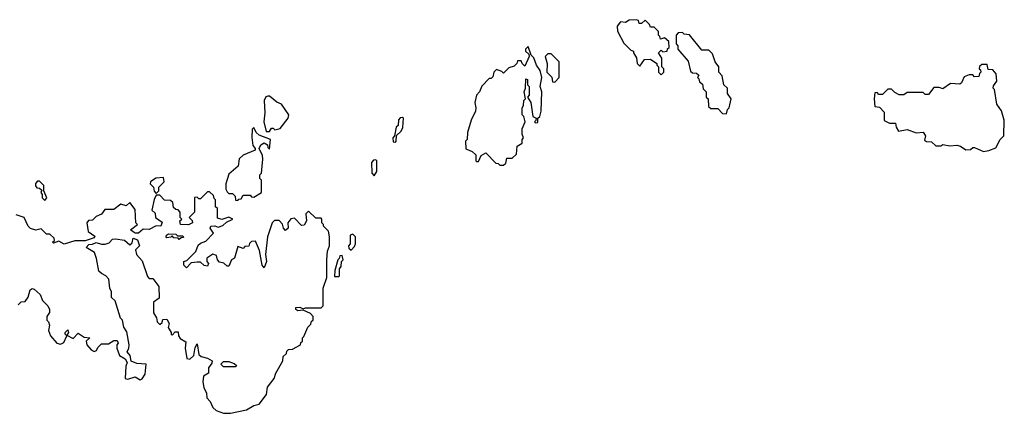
# Model space of a CAD drawing. Extents: x 2323203 to 2567568, y 883585 to 1022917.
# Tile 158 of 256: x 2522514 to 2528072, y 921498 to 923722. Entities that reach past the tile are written whole.
import ezdxf

# ---------------------------------------------------------------- set-up
doc = ezdxf.new("R2010")
doc.units = 0

msp = doc.modelspace()

# ---------------------------------------------------------------- linework, layer by layer
at = {"layer": '0CON10XD'}
for points in [[(2526135, 923410), (2526150, 923425), (2526150, 923445), (2526140, 923455), (2526140, 923505), (2526120, 923535), (2526135, 923550), (2526145, 923540), (2526170, 923545), (2526171.7, 923558.3), (2526180, 923565), (2526178.3, 923598.3), (2526155, 923620), (2526131.7, 923611.7), (2526128.3, 923628.3), (2526120, 923635), (2526120, 923655), (2526095, 923680), (2526075, 923680), (2526070, 923695), (2526045, 923720), (2526025, 923700), (2526011.7, 923701.7), (2526008.3, 923718.3), (2525995, 923722.5), (2525955, 923720), (2525933.6, 923706.4), (2525905, 923710), (2525887.5, 923685), (2525888.3, 923658.3), (2525925, 923590), (2525965, 923550), (2525980, 923545), (2525980, 923535), (2525997, 923507), (2526000, 923475), (2526015, 923460), (2526041.7, 923498.3), (2526075, 923500), (2526110, 923475), (2526110, 923465), (2526120, 923455), (2526120, 923425), (2526135, 923410)], [(2526505, 923190), (2526510, 923215), (2526520, 923225), (2526530, 923275), (2526510, 923305), (2526510, 923335), (2526490, 923355), (2526480, 923405), (2526460, 923425), (2526460, 923455), (2526440, 923485), (2526425, 923530), (2526405, 923550), (2526365, 923550), (2526295, 923637.5), (2526265, 923640), (2526255, 923650), (2526231.7, 923648.3), (2526220, 923635), (2526220, 923585), (2526230, 923575), (2526230, 923555), (2526288.3, 923488.3), (2526301.7, 923431.7), (2526311.7, 923421.7), (2526335, 923420), (2526348.3, 923408.3), (2526340, 923395), (2526348.3, 923388.3), (2526351.7, 923371.7), (2526368.3, 923358.3), (2526371.7, 923331.7), (2526390, 923315), (2526390, 923285), (2526400, 923275), (2526401.7, 923231.7), (2526415, 923220), (2526455, 923220), (2526481.7, 923191.7), (2526505, 923190)], [(2525245, 922900), (2525258.3, 922911.7), (2525265, 922940), (2525295, 922940), (2525318.3, 922961.7), (2525321.7, 923008.3), (2525350, 923025), (2525350, 923045), (2525357.5, 923055), (2525350, 923075), (2525350, 923105), (2525367.5, 923145), (2525360, 923175), (2525350, 923185), (2525350, 923225), (2525358.3, 923238.3), (2525360, 923265), (2525370, 923275), (2525362.5, 923315), (2525370, 923335), (2525371.7, 923388.3), (2525380, 923385), (2525380, 923355), (2525390, 923345), (2525390, 923295), (2525380, 923285), (2525400, 923255), (2525410, 923175), (2525430, 923165), (2525428.3, 923151.7), (2525420, 923145), (2525425, 923140), (2525438.3, 923141.7), (2525440, 923165), (2525450, 923175), (2525457.5, 923205), (2525462.5, 923315), (2525452.5, 923345), (2525462.5, 923395), (2525452.5, 923435), (2525432.5, 923465), (2525417, 923507), (2525401.7, 923521.7), (2525385, 923570), (2525370, 923555), (2525370, 923545), (2525388.3, 923528.3), (2525390, 923515), (2525365, 923460), (2525350, 923475), (2525345, 923490), (2525325, 923490), (2525320, 923475), (2525305, 923460), (2525275, 923450), (2525245, 923420), (2525235, 923430), (2525205, 923440), (2525190, 923425), (2525185, 923400), (2525175, 923390), (2525165, 923390), (2525123, 923347), (2525110, 923315), (2525092.5, 923295), (2525083.3, 923255), (2525090, 923225), (2525087.5, 923205), (2525062.5, 923155), (2525042.5, 923085), (2525040, 923045), (2525030, 923035), (2525031.7, 922991.7), (2525068.3, 922978.3), (2525088.3, 922958.3), (2525090, 922925), (2525095, 922920), (2525105, 922920), (2525120, 922955), (2525145, 922970), (2525201.7, 922911.7), (2525215, 922910), (2525225, 922900), (2525245, 922900)], [(2525535, 923370), (2525560, 923395), (2525560, 923485), (2525515, 923530), (2525495, 923530), (2525480, 923515), (2525492.5, 923475), (2525490, 923425), (2525518.3, 923398.3), (2525521.7, 923371.7), (2525535, 923370)], [(2527955, 922977.5), (2527985, 922982.5), (2528025, 922997.5), (2528050, 923045), (2528070, 923065), (2528072.5, 923155), (2528057, 923207), (2528030, 923245), (2528017.5, 923327.5), (2528010, 923335), (2528011.7, 923348.3), (2528030, 923375), (2528027, 923417), (2528008.3, 923438.3), (2527981.7, 923441.7), (2527975, 923470), (2527945, 923470), (2527931.7, 923458.3), (2527930, 923445), (2527938.3, 923438.3), (2527940, 923425), (2527931.7, 923418.3), (2527928.3, 923401.7), (2527905, 923400), (2527895, 923410), (2527875, 923410), (2527845, 923400), (2527830, 923365), (2527821.7, 923358.3), (2527768.3, 923361.7), (2527725, 923332.5), (2527705, 923340), (2527675, 923340), (2527645, 923300), (2527625, 923300), (2527615, 923310), (2527525, 923310), (2527505, 923297.5), (2527478.3, 923298.3), (2527455, 923310), (2527435, 923330), (2527415, 923330), (2527385, 923300), (2527365, 923300), (2527355, 923310), (2527341.7, 923308.3), (2527337.5, 923275), (2527341.7, 923231.7), (2527368.3, 923228.3), (2527395, 923200), (2527395, 923152.5), (2527425, 923137.5), (2527458.3, 923138.3), (2527462.5, 923115), (2527475, 923092.5), (2527525, 923102.5), (2527575, 923082.5), (2527615, 923087.5), (2527627.5, 923065), (2527621.7, 923041.7), (2527633.3, 923033.3), (2527661.7, 923031.7), (2527685, 923010), (2527715, 923010), (2527725, 923017.5), (2527765, 923010), (2527805, 923012.5), (2527825, 923007.5), (2527855, 922987.5), (2527881.7, 922988.3), (2527895, 923000), (2527905, 923000), (2527955, 922977.5)], [(2523925, 923090), (2523935, 923110), (2523945, 923110), (2523955, 923100), (2523985, 923107.5), (2524030, 923165), (2524032.5, 923185), (2523992.5, 923245), (2523965.9, 923255.9), (2523925, 923290), (2523915, 923290), (2523904.1, 923285.9), (2523893.9, 923266.1), (2523897.5, 923195), (2523891.4, 923145), (2523905, 923090), (2523925, 923090)], [(2524635, 923030), (2524640, 923035), (2524641.7, 923068.3), (2524668.3, 923091.7), (2524677, 923113), (2524680, 923165), (2524675, 923170), (2524661.7, 923168.3), (2524653, 923157), (2524650, 923125), (2524640, 923115), (2524630, 923065), (2524620, 923055), (2524621.7, 923031.7), (2524635, 923030)], [(2523745, 922700), (2523751.7, 922708.3), (2523765, 922710), (2523775, 922730), (2523815, 922730), (2523821.7, 922721.7), (2523835, 922720), (2523880, 922745), (2523880, 922815), (2523870, 922825), (2523870, 922845), (2523880, 922855), (2523886.5, 922933.5), (2523884, 922955), (2523865.7, 922995), (2523875, 923016), (2523895, 923026.2), (2523913.3, 923015), (2523915, 923000), (2523925, 922990), (2523930, 923045), (2523865, 923070.6), (2523848.6, 923085), (2523835, 923112.5), (2523827, 923103), (2523823.9, 923056.1), (2523830.8, 923010.8), (2523842.5, 922995), (2523842.5, 922985), (2523775, 922957.5), (2523753.8, 922936.2), (2523747.5, 922895), (2523695, 922850), (2523677.5, 922795), (2523677.5, 922765), (2523685, 922750), (2523695, 922740), (2523715, 922740), (2523730, 922725), (2523731.7, 922701.7), (2523745, 922700)], [(2524515, 922840), (2524530, 922865), (2524530, 922925), (2524525, 922930), (2524511.7, 922928.3), (2524500, 922915), (2524502.5, 922855), (2524515, 922840)], [(2523285, 922740), (2523300, 922755), (2523300, 922775), (2523330, 922805), (2523325, 922830), (2523283, 922827), (2523252.5, 922805), (2523250, 922795), (2523270, 922775), (2523273, 922753), (2523285, 922740)], [(2522655, 922700), (2522667.5, 922715), (2522650, 922755), (2522650, 922785), (2522625, 922810), (2522615, 922810), (2522603, 922797), (2522603, 922783), (2522611.7, 922771.7), (2522625, 922770), (2522638.3, 922758.3), (2522632.5, 922745), (2522640, 922735), (2522640, 922715), (2522655, 922700)], [(2522505, 922110), (2522521.7, 922128.3), (2522545, 922130), (2522562.5, 922155), (2522572.5, 922195), (2522585, 922202.5), (2522595, 922200), (2522629.3, 922169.3), (2522643.3, 922135), (2522672.5, 922105), (2522682.5, 922085), (2522681.7, 922068.3), (2522667.5, 922045), (2522667.5, 922025), (2522677.5, 922015), (2522682.5, 921995), (2522677.5, 921965), (2522687.5, 921935), (2522723.6, 921893.6), (2522745, 921887.5), (2522763, 921897), (2522780, 921935), (2522770, 921945), (2522770, 921955), (2522785, 921970), (2522790, 921955), (2522780, 921940), (2522815, 921920), (2522845, 921950), (2522878.3, 921928.3), (2522910, 921925), (2522890, 921905), (2522893.3, 921885), (2522917, 921857), (2522935, 921847.5), (2522948.3, 921851.7), (2522955, 921870), (2522975, 921890), (2523015, 921890), (2523045, 921910), (2523065, 921910), (2523070, 921895), (2523062.5, 921885), (2523062.5, 921865), (2523077.5, 921825), (2523110, 921805), (2523120, 921785), (2523112.5, 921765), (2523110, 921695), (2523125, 921690), (2523165, 921703.3), (2523195, 921687.5), (2523205, 921692.5), (2523221.7, 921718.3), (2523227.5, 921775), (2523175, 921780), (2523143, 921793), (2523137.5, 921825), (2523120, 921845), (2523130, 921865), (2523131.2, 921885), (2523118.8, 921958.8), (2523102, 921985), (2523093.6, 922023.6), (2523082.5, 922035), (2523053.6, 922133.6), (2523033, 922153), (2523032.5, 922185), (2523022.5, 922205), (2523017.5, 922255), (2523000, 922275), (2522975, 922287.5), (2522961.7, 922301.7), (2522947.5, 922372.5), (2522936.4, 922406.4), (2522890, 922435), (2522905, 922452.5), (2522925, 922453.3), (2522945, 922463.3), (2522975, 922453.3), (2522996.4, 922453.6), (2523018.3, 922461.7), (2523037.5, 922482.5), (2523055, 922483.3), (2523105, 922476.7), (2523135, 922450), (2523148.3, 922461.7), (2523155, 922487.5), (2523178.3, 922478.3), (2523190, 922445), (2523168.3, 922421.7), (2523172.5, 922395), (2523205, 922360), (2523235, 922270), (2523245, 922260), (2523265, 922260), (2523300, 922215), (2523301.7, 922148.3), (2523270, 922125), (2523270, 922065), (2523287, 922037), (2523290, 922015), (2523305, 922000), (2523318.3, 922011.7), (2523321.7, 922028.3), (2523345, 922030), (2523357.5, 922005), (2523353, 921983), (2523370, 921955), (2523370, 921945), (2523375, 921940), (2523391.7, 921958.3), (2523408.3, 921958.3), (2523410, 921935), (2523420.7, 921920.7), (2523451.7, 921901.7), (2523447.5, 921865), (2523457, 921807), (2523475, 921803.3), (2523497.5, 921825), (2523505, 921870), (2523515, 921890), (2523525, 921830), (2523538.3, 921818.3), (2523575, 921810), (2523600, 921795), (2523598.3, 921781.7), (2523580, 921755), (2523580, 921725), (2523551.7, 921708.3), (2523547.5, 921675), (2523553, 921643), (2523568.3, 921611.7), (2523570, 921585), (2523590, 921565), (2523605, 921530), (2523623, 921513), (2523665, 921497.5), (2523705, 921497.5), (2523795, 921517.5), (2523835, 921542.5), (2523865, 921550), (2523907, 921603), (2523912.5, 921645), (2523950, 921695), (2523960, 921725), (2524000, 921795), (2524001.7, 921818.3), (2524020, 921835), (2524021.7, 921848.3), (2524031.7, 921858.3), (2524055, 921860), (2524100, 921885), (2524101.7, 921898.3), (2524110, 921905), (2524110, 921925), (2524118.3, 921931.7), (2524140, 921985), (2524158.3, 922001.7), (2524161.7, 922018.3), (2524170, 922025), (2524170, 922045), (2524155, 922062.5), (2524115, 922080), (2524085, 922077.5), (2524072.5, 922085), (2524072.5, 922095), (2524095, 922096.7), (2524115, 922087.5), (2524127, 922093), (2524215, 922093.8), (2524226.7, 922105), (2524227.5, 922205), (2524247.5, 922265), (2524247.5, 922365), (2524252.5, 922415), (2524262.5, 922445), (2524262.5, 922495), (2524257, 922527), (2524230, 922555), (2524230, 922565), (2524220, 922575), (2524220, 922595), (2524215, 922600), (2524185, 922600), (2524145, 922640), (2524130, 922625), (2524132.5, 922585), (2524119.3, 922560.7), (2524105, 922560), (2524065, 922600), (2524045, 922597.5), (2524027.5, 922575), (2524030, 922545), (2524015, 922530), (2524002.5, 922545), (2523997, 922567), (2523978.3, 922588.3), (2523951.7, 922588.3), (2523940, 922575), (2523912.5, 922495), (2523902.5, 922395), (2523906.7, 922355), (2523895, 922320), (2523882.5, 922335), (2523867, 922417), (2523845, 922470), (2523821.7, 922468.3), (2523811.7, 922458.3), (2523808.3, 922441.7), (2523785, 922440), (2523775, 922430), (2523745, 922440), (2523727.5, 922375), (2523710, 922365), (2523695, 922330), (2523685, 922330), (2523666.7, 922346.7), (2523642.5, 922352.5), (2523630, 922365), (2523625, 922390), (2523605, 922397.5), (2523570, 922375), (2523570, 922355), (2523580, 922345), (2523575, 922330), (2523555, 922332.5), (2523535, 922352.5), (2523515, 922352.5), (2523481.7, 922348.3), (2523455, 922320), (2523440, 922335), (2523440, 922355), (2523458.3, 922361.7), (2523508.3, 922411.7), (2523521.7, 922448.3), (2523535, 922460), (2523565, 922470), (2523607.5, 922515), (2523590, 922545), (2523594, 922556), (2523615, 922558), (2523635, 922550), (2523661.7, 922558.3), (2523681.2, 922578.8), (2523716.7, 922595), (2523695, 922606.2), (2523655, 922593.8), (2523630.7, 922600.7), (2523630, 922655), (2523620, 922665), (2523620, 922705), (2523611.7, 922711.7), (2523608.3, 922728.3), (2523585, 922750), (2523575, 922750), (2523535, 922710), (2523525, 922710), (2523515, 922720), (2523501.7, 922718.3), (2523500, 922635), (2523470, 922605), (2523488.3, 922588.3), (2523490, 922575), (2523466.4, 922563.6), (2523422.5, 922565), (2523417.5, 922585), (2523430, 922595), (2523420, 922605), (2523420, 922635), (2523408.3, 922648.3), (2523395, 922650), (2523381.7, 922661.7), (2523378.3, 922688.3), (2523365, 922700), (2523331.7, 922701.7), (2523305, 922730), (2523285, 922730), (2523273, 922707), (2523260, 922645), (2523278.3, 922628.3), (2523280, 922605), (2523318.3, 922578.3), (2523310, 922555), (2523285, 922557.5), (2523245, 922536), (2523210.7, 922539.3), (2523185, 922516.7), (2523165, 922516.7), (2523153.9, 922523.9), (2523140, 922535), (2523180, 922565), (2523170, 922575), (2523165, 922650), (2523135, 922690), (2523115, 922670), (2523085, 922680), (2523045, 922650), (2522995, 922650), (2522975, 922622.5), (2522945, 922610), (2522925, 922590), (2522901.7, 922588.3), (2522892.5, 922575), (2522900, 922525), (2522938.3, 922498.3), (2522935, 922490), (2522883, 922473), (2522825, 922473.3), (2522765, 922453.3), (2522735, 922470), (2522705, 922460), (2522700, 922465), (2522710, 922475), (2522708.3, 922488.3), (2522685, 922510), (2522665, 922510), (2522635, 922540), (2522605, 922532.5), (2522575, 922542.5), (2522562.5, 922555), (2522540, 922605), (2522495, 922620)], [(2523415, 922480), (2523408.3, 922488.3), (2523385, 922490), (2523375, 922500), (2523367, 922493), (2523345, 922490), (2523340, 922495), (2523342.5, 922505), (2523355, 922512.5), (2523395, 922510), (2523405, 922500), (2523435, 922500), (2523438.3, 922491.7), (2523425, 922490), (2523415, 922480)], [(2524385, 922420), (2524405, 922440), (2524410, 922455), (2524410, 922495), (2524395, 922510), (2524380, 922505), (2524380, 922455), (2524370, 922445), (2524371.7, 922431.7), (2524385, 922420)], [(2524315, 922270), (2524320, 922275), (2524320, 922315), (2524328.3, 922328.3), (2524330, 922355), (2524340, 922365), (2524335, 922390), (2524321.7, 922388.3), (2524318.3, 922371.7), (2524310, 922365), (2524293.3, 922305), (2524291.7, 922271.7), (2524315, 922270)], [(2523735, 921760), (2523665, 921760), (2523650, 921775), (2523665, 921790), (2523695, 921790), (2523725, 921780), (2523738.3, 921768.3), (2523735, 921760)]]:
    msp.add_lwpolyline(points, dxfattribs=at)

doc.saveas('drawing.dxf')
